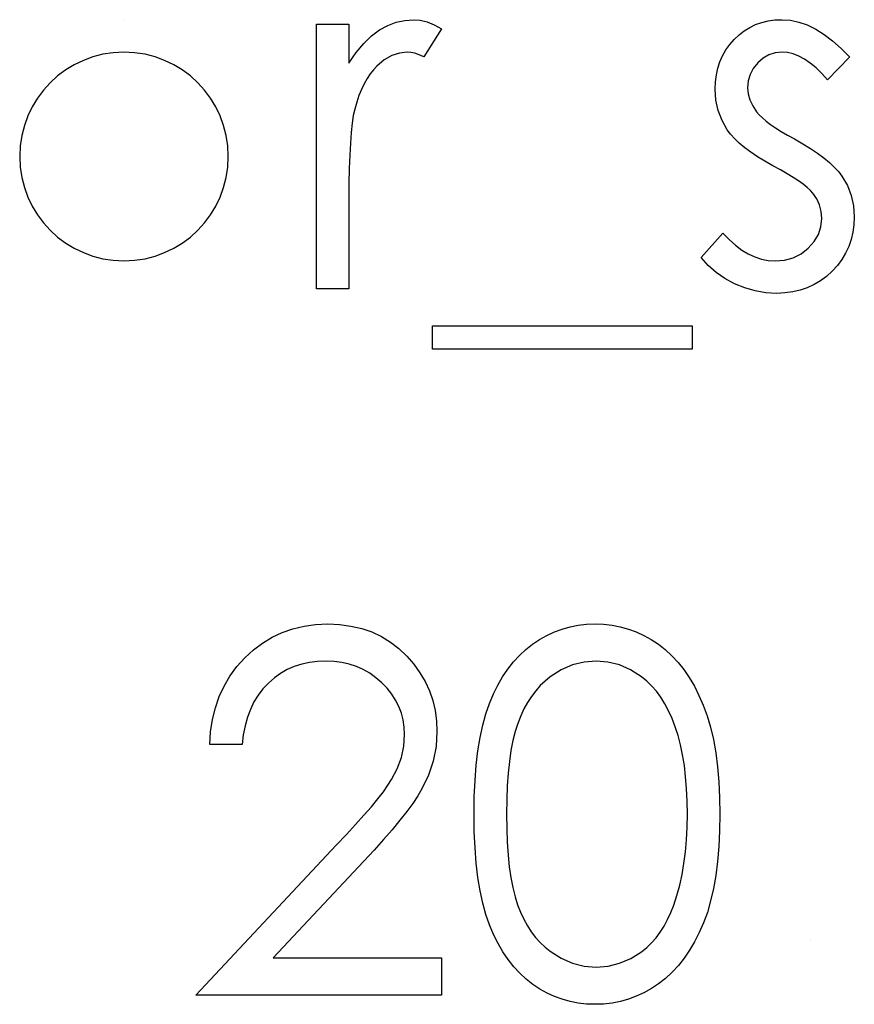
# Model space of a CAD drawing. Header units: inches. Extents: x 7.3 to 43.3, y -43.5 to -20.4.
# Tile 105 of 136: x 41.251 to 41.569, y -40.508 to -40.133. Entities that reach past the tile are written whole.
import ezdxf

# ---------------------------------------------------------------- set-up
doc = ezdxf.new("R2010")
doc.units = ezdxf.units.IN
doc.header["$LTSCALE"] = 0.5
doc.header["$MEASUREMENT"] = 0

msp = doc.modelspace()

# ---------------------------------------------------------------- linework, layer by layer
at = {"color": 7, "linetype": 'Continuous'}
for p, q in [((41.29083981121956, -40.13284893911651), (41.29083949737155, -40.13284893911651)), ((41.36409689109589, -40.13461554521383), (41.37646500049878, -40.13461554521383)), ((41.36409875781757, -40.23531209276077), (41.36409875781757, -40.13461554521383)), ((41.37646500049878, -40.13461554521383), (41.37646500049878, -40.13461554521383)), ((41.37646500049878, -40.13461554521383), (41.37646500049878, -40.14943847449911)), ((41.38816876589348, -40.13676859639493), (41.39128792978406, -40.13505719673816)), ((41.39128792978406, -40.13505719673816), (41.39448990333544, -40.13381505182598)), ((41.39448990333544, -40.13381505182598), (41.39771948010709, -40.13309736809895)), ((41.39771948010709, -40.13309736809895), (41.40103186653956, -40.13284893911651)), ((41.40103186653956, -40.13284893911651), (41.40103186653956, -40.13284893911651)), ((41.40103186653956, -40.13284893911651), (41.40359896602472, -40.13306976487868)), ((41.40359896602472, -40.13306976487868), (41.40624887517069, -40.13370463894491)), ((41.40624887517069, -40.13370463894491), (41.40898159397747, -40.13478116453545)), ((41.40898159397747, -40.13478116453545), (41.41179712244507, -40.13629934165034)), ((41.52919361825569, -40.13580248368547), (41.53140187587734, -40.13472595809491)), ((41.53140187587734, -40.13472595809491), (41.53374814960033, -40.1338978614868)), ((41.53374814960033, -40.1338978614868), (41.5362048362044, -40.13331819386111)), ((41.5362048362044, -40.13331819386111), (41.53877193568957, -40.1329593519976)), ((41.53877193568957, -40.1329593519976), (41.54147705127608, -40.13284893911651)), ((41.54147705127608, -40.13284893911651), (41.54147705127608, -40.13284893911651)), ((41.54147705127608, -40.13284893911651), (41.54467902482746, -40.13306976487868)), ((41.54467902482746, -40.13306976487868), (41.54788099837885, -40.13373224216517)), ((41.54788099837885, -40.13373224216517), (41.5511105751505, -40.13486397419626)), ((41.5511105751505, -40.13486397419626), (41.55434015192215, -40.13643735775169)), ((41.38513241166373, -40.13903206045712), (41.38816876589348, -40.13676859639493)), ((41.41179712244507, -40.13629934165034), (41.40500673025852, -40.1470093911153)), ((41.41179712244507, -40.13629934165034), (41.41179712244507, -40.13629934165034)), ((41.52323132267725, -40.14038461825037), (41.52510834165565, -40.13861801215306)), ((41.52510834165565, -40.13861801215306), (41.52709577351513, -40.13709983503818)), ((41.52709577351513, -40.13709983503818), (41.52919361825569, -40.13580248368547)), ((41.55434015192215, -40.13643735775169), (41.55754212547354, -40.13845239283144)), ((41.55754212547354, -40.13845239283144), (41.56077170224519, -40.14090907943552)), ((41.37928052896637, -40.14535319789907), (41.38217886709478, -40.14187519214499)), ((41.38217886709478, -40.14187519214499), (41.38513241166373, -40.13903206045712)), ((41.52008455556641, -40.14438708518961), (41.52154752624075, -40.14231684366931)), ((41.52154752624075, -40.14231684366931), (41.52323132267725, -40.14038461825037)), ((41.56077170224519, -40.14090907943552), (41.56402888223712, -40.14380741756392)), ((41.37646500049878, -40.14943847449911), (41.37928052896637, -40.14535319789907)), ((41.39573204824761, -40.14554642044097), (41.39280610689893, -40.1465401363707)), ((41.39868559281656, -40.14521518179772), (41.39573204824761, -40.14554642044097)), ((41.40003815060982, -40.1453255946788), (41.39868559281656, -40.14521518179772)), ((41.39868559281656, -40.14521518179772), (41.39868559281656, -40.14521518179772)), ((41.4015563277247, -40.14565683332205), (41.40003815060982, -40.1453255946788)), ((41.40321252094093, -40.14623650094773), (41.4015563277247, -40.14565683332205)), ((41.40500673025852, -40.1470093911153), (41.40321252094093, -40.14623650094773)), ((41.51884241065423, -40.14656773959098), (41.52008455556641, -40.14438708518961)), ((41.53648086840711, -40.14623650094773), (41.5342450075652, -40.14750624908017)), ((41.53888234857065, -40.14546361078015), (41.53648086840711, -40.14623650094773)), ((41.54147705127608, -40.14521518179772), (41.53888234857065, -40.14546361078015)), ((41.54360249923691, -40.14538080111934), (41.54147705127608, -40.14521518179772)), ((41.54147705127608, -40.14521518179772), (41.54147705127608, -40.14521518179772)), ((41.54575555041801, -40.14587765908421), (41.54360249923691, -40.14538080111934)), ((41.54790860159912, -40.14670575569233), (41.54575555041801, -40.14587765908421)), ((41.56402888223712, -40.14380741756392), (41.56725845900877, -40.14717501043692)), ((41.37646500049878, -40.14943847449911), (41.37646500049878, -40.14943847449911)), ((41.38996297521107, -40.14819632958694), (41.38714744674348, -40.15051500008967)), ((41.39280610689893, -40.1465401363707), (41.38996297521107, -40.14819632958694)), ((41.40500673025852, -40.1470093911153), (41.40500673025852, -40.1470093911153)), ((41.51704820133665, -40.15128789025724), (41.51782109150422, -40.14885880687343)), ((41.51782109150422, -40.14885880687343), (41.51884241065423, -40.14656773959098)), ((41.53222997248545, -40.14930045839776), (41.53054617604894, -40.1514259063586)), ((41.5342450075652, -40.14750624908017), (41.53222997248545, -40.14930045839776)), ((41.55008925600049, -40.1478650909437), (41.54790860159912, -40.14670575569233)), ((41.55224230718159, -40.1493556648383), (41.55008925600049, -40.1478650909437)), ((41.55445056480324, -40.15117747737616), (41.55224230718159, -40.1493556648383)), ((41.56725486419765, -40.14717501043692), (41.55886708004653, -40.15581481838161)), ((41.38452514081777, -40.15352375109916), (41.38336580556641, -40.15529035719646)), ((41.38579488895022, -40.15192276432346), (41.38452514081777, -40.15352375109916)), ((41.38714744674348, -40.15051500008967), (41.38579488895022, -40.15192276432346)), ((41.51613729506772, -40.1564772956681), (41.51646853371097, -40.15382738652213)), ((41.51646853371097, -40.15382738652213), (41.51704820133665, -40.15128789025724)), ((41.52935923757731, -40.15368937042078), (41.52864155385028, -40.15614605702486)), ((41.53054617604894, -40.1514259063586), (41.52935923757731, -40.15368937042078)), ((41.55665882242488, -40.15333052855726), (41.55445056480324, -40.15117747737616)), ((41.55886708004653, -40.15581481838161), (41.55665882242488, -40.15333052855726)), ((41.38226167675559, -40.15725018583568), (41.38124035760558, -40.15940323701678)), ((41.38336580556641, -40.15529035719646), (41.38226167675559, -40.15725018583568)), ((41.51602688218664, -40.15926522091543), (41.51613729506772, -40.1564772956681)), ((41.52864155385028, -40.15614605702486), (41.52839312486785, -40.15876836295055)), ((41.55886708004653, -40.15581481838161), (41.55886708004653, -40.15581481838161)), ((41.38124035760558, -40.15940323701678), (41.38030184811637, -40.16172190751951)), ((41.51630291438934, -40.16351611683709), (41.51602688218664, -40.15926522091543)), ((41.51602688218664, -40.15926522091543), (41.51602688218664, -40.15926522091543)), ((41.52839312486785, -40.15876836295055), (41.52839312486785, -40.15876836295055)), ((41.52839312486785, -40.15876836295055), (41.52861395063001, -40.16114223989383)), ((41.52861395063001, -40.16114223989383), (41.52924882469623, -40.16343330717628)), ((41.379446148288, -40.16423380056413), (41.37867325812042, -40.16691131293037)), ((41.38030184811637, -40.16172190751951), (41.379446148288, -40.16423380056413)), ((41.51718621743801, -40.16749098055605), (41.51630291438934, -40.16351611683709)), ((41.52924882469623, -40.16343330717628), (41.53032535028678, -40.16569677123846)), ((41.37867325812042, -40.16691131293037), (41.37814879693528, -40.1693127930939)), ((41.37867325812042, -40.16691131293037), (41.37867325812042, -40.16691131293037)), ((41.51862158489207, -40.17127262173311), (41.51718621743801, -40.16749098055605)), ((41.53032535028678, -40.16569677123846), (41.53181592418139, -40.1679050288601)), ((41.53181592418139, -40.1679050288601), (41.53181592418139, -40.1679050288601)), ((41.53181592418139, -40.1679050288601), (41.53278203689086, -40.1690367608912)), ((41.37770714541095, -40.17226633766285), (41.37732070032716, -40.17577194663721)), ((41.37814879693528, -40.1693127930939), (41.37770714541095, -40.17226633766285)), ((41.52063661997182, -40.17477823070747), (41.51862158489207, -40.17127262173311)), ((41.53278203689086, -40.1690367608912), (41.53399657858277, -40.17019609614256)), ((41.53399657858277, -40.17019609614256), (41.53543194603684, -40.17143824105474)), ((41.53543194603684, -40.17143824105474), (41.53711574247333, -40.17270798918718)), ((41.37732070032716, -40.17577194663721), (41.37701706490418, -40.17982962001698)), ((41.52190636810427, -40.17646202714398), (41.52063661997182, -40.17477823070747)), ((41.52063661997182, -40.17477823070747), (41.52063661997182, -40.17477823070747)), ((41.53711574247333, -40.17270798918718), (41.53904796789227, -40.17403294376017)), ((41.53904796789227, -40.17403294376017), (41.54120101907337, -40.17538550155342)), ((41.54120101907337, -40.17538550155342), (41.54357489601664, -40.17682086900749)), ((41.37701706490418, -40.17982962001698), (41.37676863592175, -40.18441175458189)), ((41.52345214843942, -40.17817342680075), (41.52190636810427, -40.17646202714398)), ((41.52521875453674, -40.17988482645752), (41.52345214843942, -40.17817342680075)), ((41.52726139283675, -40.18159622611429), (41.52521875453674, -40.17988482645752)), ((41.54357489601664, -40.17682086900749), (41.54619720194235, -40.17828383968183)), ((41.54619720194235, -40.17828383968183), (41.54619720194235, -40.17828383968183)), ((41.54619720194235, -40.17828383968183), (41.54939917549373, -40.18010565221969)), ((41.54939917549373, -40.18010565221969), (41.5523251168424, -40.18189986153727)), ((41.52958006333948, -40.18330762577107), (41.52726139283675, -40.18159622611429)), ((41.53211955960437, -40.18504662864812), (41.52958006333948, -40.18330762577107)), ((41.5523251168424, -40.18189986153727), (41.55500262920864, -40.18369407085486)), ((41.55500262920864, -40.18369407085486), (41.55740410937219, -40.18546067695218)), ((41.37676863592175, -40.18441175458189), (41.37660301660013, -40.18954595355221)), ((41.53493508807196, -40.18678563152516), (41.53211955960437, -40.18504662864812)), ((41.53799904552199, -40.1885246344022), (41.53493508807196, -40.18678563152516)), ((41.55740410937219, -40.18546067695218), (41.55952955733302, -40.18722728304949)), ((41.55952955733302, -40.18722728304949), (41.56140657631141, -40.18896628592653)), ((41.37660301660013, -40.18954595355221), (41.37649260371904, -40.19523221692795)), ((41.54084217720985, -40.19007041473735), (41.53799904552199, -40.1885246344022)), ((41.53799904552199, -40.1885246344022), (41.53799904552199, -40.1885246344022)), ((41.54340927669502, -40.19153338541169), (41.54084217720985, -40.19007041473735)), ((41.56140657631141, -40.18896628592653), (41.56300756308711, -40.19070528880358)), ((41.56300756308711, -40.19070528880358), (41.56433251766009, -40.19241668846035)), ((41.54572794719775, -40.19291354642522), (41.54340927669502, -40.19153338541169)), ((41.54777058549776, -40.19423850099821), (41.54572794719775, -40.19291354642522)), ((41.54953719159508, -40.19550824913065), (41.54777058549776, -40.19423850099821)), ((41.56433251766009, -40.19241668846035), (41.56433251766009, -40.19241668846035)), ((41.56433251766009, -40.19241668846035), (41.56637515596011, -40.19597750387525)), ((41.37649260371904, -40.19523221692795), (41.37646500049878, -40.20147054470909)), ((41.55105536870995, -40.19672279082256), (41.54953719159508, -40.19550824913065)), ((41.55229751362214, -40.19785452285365), (41.55105536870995, -40.19672279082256)), ((41.55326362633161, -40.19890344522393), (41.55229751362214, -40.19785452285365)), ((41.55475420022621, -40.2010840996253), (41.55326362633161, -40.19890344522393)), ((41.55326362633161, -40.19890344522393), (41.55326362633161, -40.19890344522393)), ((41.56637515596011, -40.19597750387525), (41.56786572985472, -40.19975914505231)), ((41.37646500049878, -40.20147054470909), (41.37646500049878, -40.20147054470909)), ((41.37646500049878, -40.20147054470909), (41.37646500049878, -40.23531209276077)), ((41.55580312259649, -40.20340277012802), (41.55475420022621, -40.2010840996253)), ((41.56786572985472, -40.19975914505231), (41.56872142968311, -40.20376161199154)), ((41.55643799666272, -40.20588705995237), (41.55580312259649, -40.20340277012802)), ((41.55665882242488, -40.20850936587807), (41.55643799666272, -40.20588705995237)), ((41.56872142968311, -40.20376161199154), (41.56902506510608, -40.20798490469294)), ((41.55632758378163, -40.21168373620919), (41.55665882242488, -40.20850936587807)), ((41.55665882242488, -40.20850936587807), (41.55665882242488, -40.20850936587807)), ((41.56902506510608, -40.20798490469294), (41.56888704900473, -40.21096605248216)), ((41.56902506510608, -40.20798490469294), (41.56902506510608, -40.20798490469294)), ((41.55536147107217, -40.21460967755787), (41.55632758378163, -40.21168373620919)), ((41.56850060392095, -40.21383678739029), (41.56783812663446, -40.21659710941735)), ((41.56888704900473, -40.21096605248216), (41.56850060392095, -40.21383678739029)), ((41.51072706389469, -40.22344270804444), (41.51892522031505, -40.214112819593)), ((41.51892522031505, -40.214112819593), (41.51892522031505, -40.214112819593)), ((41.51892522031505, -40.214112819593), (41.52129909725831, -40.21659710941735)), ((41.52129909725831, -40.21659710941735), (41.52370057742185, -40.21875016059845)), ((41.55146941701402, -40.21988189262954), (41.5537328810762, -40.21736999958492)), ((41.5537328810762, -40.21736999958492), (41.55536147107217, -40.21460967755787)), ((41.56783812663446, -40.21659710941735), (41.56692722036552, -40.21921941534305)), ((41.52370057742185, -40.21875016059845), (41.52615726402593, -40.2205719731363)), ((41.52615726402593, -40.2205719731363), (41.52861395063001, -40.22206254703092)), ((41.54873669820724, -40.22200734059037), (41.55146941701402, -40.21988189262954)), ((41.56692722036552, -40.21921941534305), (41.56571267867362, -40.22175891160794)), ((41.51340457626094, -40.22645145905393), (41.51072706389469, -40.22344270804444)), ((41.51072706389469, -40.22344270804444), (41.51072706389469, -40.22344270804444)), ((41.52861395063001, -40.22206254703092), (41.53112584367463, -40.22322188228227)), ((41.53112584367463, -40.22322188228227), (41.53369294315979, -40.22404997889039)), ((41.53369294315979, -40.22404997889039), (41.53626004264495, -40.22454683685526)), ((41.53626004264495, -40.22454683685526), (41.53888234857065, -40.22471245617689)), ((41.53888234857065, -40.22471245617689), (41.54244316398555, -40.22440882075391)), ((41.53888234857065, -40.22471245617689), (41.53888234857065, -40.22471245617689)), ((41.54244316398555, -40.22440882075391), (41.54572794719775, -40.22349791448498)), ((41.54572794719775, -40.22349791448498), (41.54873669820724, -40.22200734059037)), ((41.56427731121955, -40.22416039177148), (41.56256591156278, -40.22645145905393)), ((41.56571267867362, -40.22175891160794), (41.56427731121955, -40.22416039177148)), ((41.51641332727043, -40.22912897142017), (41.51340457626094, -40.22645145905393)), ((41.5605784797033, -40.2286321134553), (41.55839782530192, -40.23061954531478)), ((41.56256591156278, -40.22645145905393), (41.5605784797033, -40.2286321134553)), ((41.51975331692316, -40.23147524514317), (41.51641332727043, -40.22912897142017)), ((41.52342454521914, -40.23346267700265), (41.51975331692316, -40.23147524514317)), ((41.55610675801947, -40.23233094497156), (41.55367767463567, -40.23376631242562)), ((41.55839782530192, -40.23061954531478), (41.55610675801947, -40.23233094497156)), ((41.37646500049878, -40.23531209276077), (41.36409875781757, -40.23531209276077)), ((41.36409875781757, -40.23531209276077), (41.36409875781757, -40.23531209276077)), ((41.37646500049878, -40.23531209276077), (41.37646500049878, -40.23531209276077)), ((41.5273165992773, -40.23503606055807), (41.52342454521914, -40.23346267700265)), ((41.53129146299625, -40.23616779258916), (41.5273165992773, -40.23503606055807)), ((41.53534913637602, -40.23685787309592), (41.53129146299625, -40.23616779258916)), ((41.54840545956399, -40.23589176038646), (41.54556232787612, -40.23655423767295)), ((41.5511105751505, -40.23495325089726), (41.54840545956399, -40.23589176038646)), ((41.55367767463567, -40.23376631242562), (41.5511105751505, -40.23495325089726)), ((41.53951722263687, -40.23707869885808), (41.53534913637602, -40.23685787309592)), ((41.54260878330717, -40.23694068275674), (41.53951722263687, -40.23707869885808)), ((41.53951722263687, -40.23707869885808), (41.53951722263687, -40.23707869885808)), ((41.54556232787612, -40.23655423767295), (41.54260878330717, -40.23694068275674)), ((41.40826064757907, -40.24944494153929), (41.50719385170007, -40.24944494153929)), ((41.40826391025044, -40.25827797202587), (41.40826391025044, -40.24944494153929)), ((41.50719385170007, -40.24944494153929), (41.50719385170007, -40.24944494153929)), ((41.50719385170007, -40.24944494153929), (41.50719385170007, -40.25827797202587)), ((41.50719385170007, -40.25827797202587), (41.40826391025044, -40.25827797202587)), ((41.40826391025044, -40.25827797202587), (41.40826391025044, -40.25827797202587)), ((41.50719385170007, -40.25827797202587), (41.50719385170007, -40.25827797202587)), ((41.35515531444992, -40.36483428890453), (41.35937860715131, -40.36381296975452)), ((41.35937860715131, -40.36381296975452), (41.3637951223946, -40.36320569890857)), ((41.3637951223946, -40.36320569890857), (41.36840486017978, -40.36301247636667)), ((41.36840486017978, -40.36301247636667), (41.36840486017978, -40.36301247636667)), ((41.36840486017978, -40.36301247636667), (41.37293178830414, -40.36320569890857)), ((41.37293178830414, -40.36320569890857), (41.37726549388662, -40.36378536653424)), ((41.37726549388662, -40.36378536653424), (41.38135077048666, -40.36472387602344)), ((41.46073763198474, -40.36408900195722), (41.46382919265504, -40.36348173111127)), ((41.46382919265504, -40.36348173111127), (41.46697595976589, -40.36312288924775)), ((41.46697595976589, -40.36312288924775), (41.47023313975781, -40.36301247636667)), ((41.47023313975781, -40.36301247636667), (41.47023313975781, -40.36301247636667)), ((41.47023313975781, -40.36301247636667), (41.47351792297, -40.36312288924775)), ((41.47351792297, -40.36312288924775), (41.47674749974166, -40.36348173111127)), ((41.47674749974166, -40.36348173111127), (41.47986666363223, -40.36408900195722)), ((41.34726079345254, -40.36806386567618), (41.35109764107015, -40.36624205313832)), ((41.35109764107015, -40.36624205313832), (41.35515531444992, -40.36483428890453)), ((41.38135077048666, -40.36472387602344), (41.3852428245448, -40.36604883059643)), ((41.3852428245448, -40.36604883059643), (41.38888644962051, -40.36778783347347)), ((41.44914427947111, -40.36891956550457), (41.45193220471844, -40.36734618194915)), ((41.45193220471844, -40.36734618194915), (41.45477533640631, -40.36602122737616)), ((41.45477533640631, -40.36602122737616), (41.45772888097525, -40.3649447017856)), ((41.45772888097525, -40.3649447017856), (41.46073763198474, -40.36408900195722)), ((41.47986666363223, -40.36408900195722), (41.48293062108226, -40.3649447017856)), ((41.48293062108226, -40.3649447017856), (41.48591176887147, -40.36602122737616)), ((41.48591176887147, -40.36602122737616), (41.48881010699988, -40.36734618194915)), ((41.48881010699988, -40.36734618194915), (41.49165323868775, -40.36891956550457)), ((41.3400839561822, -40.37289442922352), (41.34358956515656, -40.37027212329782)), ((41.34358956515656, -40.37027212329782), (41.34726079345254, -40.36806386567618)), ((41.38888644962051, -40.36778783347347), (41.39230924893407, -40.36988567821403)), ((41.39230924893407, -40.36988567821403), (41.39553882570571, -40.37234236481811)), ((41.44384446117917, -40.37275641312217), (41.44643916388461, -40.37071377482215)), ((41.44643916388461, -40.37071377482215), (41.44914427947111, -40.36891956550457)), ((41.49165323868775, -40.36891956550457), (41.49438595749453, -40.37074137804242)), ((41.49438595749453, -40.37074137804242), (41.49700826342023, -40.37278401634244)), ((41.33679917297, -40.37593078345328), (41.3400839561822, -40.37289442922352)), ((41.39553882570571, -40.37234236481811), (41.39851997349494, -40.37521309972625)), ((41.39851997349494, -40.37521309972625), (41.40122508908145, -40.37833226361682)), ((41.43915191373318, -40.37747656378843), (41.44141537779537, -40.37499227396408)), ((41.44141537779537, -40.37499227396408), (41.44384446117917, -40.37275641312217)), ((41.49700826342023, -40.37278401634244), (41.49952015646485, -40.37510268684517)), ((41.49952015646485, -40.37510268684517), (41.50186643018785, -40.37764218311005)), ((41.33379042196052, -40.37927077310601), (41.33679917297, -40.37593078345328)), ((41.35849530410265, -40.37833226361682), (41.35567977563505, -40.37924316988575)), ((41.3614488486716, -40.37766978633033), (41.35849530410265, -40.37833226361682)), ((41.3645404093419, -40.37728334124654), (41.3614488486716, -40.37766978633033)), ((41.36776998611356, -40.37714532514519), (41.3645404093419, -40.37728334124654)), ((41.37086154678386, -40.37728334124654), (41.36776998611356, -40.37714532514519)), ((41.36776998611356, -40.37714532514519), (41.36776998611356, -40.37714532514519)), ((41.3738150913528, -40.37766978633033), (41.37086154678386, -40.37728334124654)), ((41.3766306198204, -40.37830466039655), (41.3738150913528, -40.37766978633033)), ((41.37936333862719, -40.37921556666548), (41.3766306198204, -40.37830466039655)), ((41.40122508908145, -40.37833226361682), (41.40354375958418, -40.38158944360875)), ((41.43702646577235, -40.38018167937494), (41.43915191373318, -40.37747656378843)), ((41.46164853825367, -40.37863589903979), (41.45737003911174, -40.38054052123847)), ((41.46609265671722, -40.37753177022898), (41.46164853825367, -40.37863589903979)), ((41.47064718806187, -40.37714532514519), (41.46609265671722, -40.37753177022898)), ((41.47514651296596, -40.37753177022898), (41.47064718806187, -40.37714532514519)), ((41.47064718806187, -40.37714532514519), (41.47064718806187, -40.37714532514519)), ((41.47953542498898, -40.37863589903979), (41.47514651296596, -40.37753177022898)), ((41.48378632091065, -40.38054052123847), (41.47953542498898, -40.37863589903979)), ((41.50186643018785, -40.37764218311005), (41.50407468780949, -40.38040250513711)), ((41.33116811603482, -40.38283158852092), (41.33379042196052, -40.37927077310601)), ((41.35046276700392, -40.38183787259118), (41.34806128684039, -40.38354927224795)), ((41.35300226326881, -40.38040250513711), (41.35046276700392, -40.38183787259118)), ((41.35567977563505, -40.37924316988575), (41.35300226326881, -40.38040250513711)), ((41.38195804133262, -40.38037490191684), (41.37936333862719, -40.37921556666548)), ((41.38441472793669, -40.38178266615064), (41.38195804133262, -40.38037490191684)), ((41.38676100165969, -40.38346646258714), (41.38441472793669, -40.38178266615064)), ((41.40354375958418, -40.38158944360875), (41.40553119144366, -40.38498463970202)), ((41.43503903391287, -40.3831352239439), (41.43702646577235, -40.38018167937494)), ((41.45737003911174, -40.38054052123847), (41.45320195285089, -40.38316282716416)), ((41.4879544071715, -40.38316282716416), (41.48378632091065, -40.38054052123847)), ((41.50407468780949, -40.38040250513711), (41.50614492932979, -40.38343885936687)), ((41.3289322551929, -40.38664083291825), (41.33116811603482, -40.38283158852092)), ((41.34579782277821, -40.38550910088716), (41.34372758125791, -40.38768975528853)), ((41.34806128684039, -40.38354927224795), (41.34579782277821, -40.38550910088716)), ((41.3889968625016, -40.38539868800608), (41.38676100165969, -40.38346646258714)), ((41.39103950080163, -40.38752413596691), (41.3889968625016, -40.38539868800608)), ((41.40553119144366, -40.38498463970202), (41.40715978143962, -40.38849024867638)), ((41.43150582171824, -40.38967718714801), (41.43318961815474, -40.38628199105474)), ((41.43318961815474, -40.38628199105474), (41.43503903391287, -40.3831352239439)), ((41.45121452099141, -40.38473621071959), (41.44936510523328, -40.3865028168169)), ((41.45320195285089, -40.38316282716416), (41.45121452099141, -40.38473621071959)), ((41.48994183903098, -40.38476381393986), (41.4879544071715, -40.38316282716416)), ((41.49181885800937, -40.38658562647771), (41.48994183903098, -40.38476381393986)), ((41.50614492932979, -40.38343885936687), (41.50807715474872, -40.3866960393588)), ((41.32708283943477, -40.39064329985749), (41.3289322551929, -40.38664083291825)), ((41.34190576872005, -40.39009123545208), (41.34030478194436, -40.39271354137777)), ((41.34372758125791, -40.38768975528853), (41.34190576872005, -40.39009123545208)), ((41.39277850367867, -40.38973239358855), (41.39103950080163, -40.38752413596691)), ((41.39426907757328, -40.39202346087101), (41.39277850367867, -40.38973239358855)), ((41.40715978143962, -40.38849024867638), (41.40840192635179, -40.39216147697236)), ((41.42998764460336, -40.39329320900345), (41.43150582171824, -40.38967718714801)), ((41.44762610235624, -40.38846264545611), (41.44602511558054, -40.39058809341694)), ((41.44936510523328, -40.3865028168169), (41.44762610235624, -40.38846264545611)), ((41.49361306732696, -40.38862826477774), (41.49181885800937, -40.38658562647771)), ((41.4952692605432, -40.39089172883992), (41.49361306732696, -40.38862826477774)), ((41.50807715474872, -40.3866960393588), (41.50984376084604, -40.39020164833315)), ((41.50984376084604, -40.39020164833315), (41.51149995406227, -40.39395568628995)), ((41.32559226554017, -40.39489419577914), (41.32708283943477, -40.39064329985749)), ((41.34030478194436, -40.39271354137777), (41.33892462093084, -40.39552906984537)), ((41.39551122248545, -40.39445254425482), (41.39426907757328, -40.39202346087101)), ((41.40840192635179, -40.39216147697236), (41.40931283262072, -40.3959707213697)), ((41.4286350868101, -40.39721286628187), (41.42998764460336, -40.39329320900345)), ((41.44453454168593, -40.39287916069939), (41.44315438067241, -40.39536345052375)), ((41.44602511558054, -40.39058809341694), (41.44453454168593, -40.39287916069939)), ((41.49681504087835, -40.39337601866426), (41.4952692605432, -40.39089172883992)), ((41.49825040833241, -40.39608113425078), (41.49681504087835, -40.39337601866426)), ((41.51149995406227, -40.39395568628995), (41.51296292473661, -40.39798575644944)), ((41.32451573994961, -40.3993383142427), (41.32559226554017, -40.39489419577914)), ((41.33892462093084, -40.39552906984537), (41.33779288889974, -40.39856542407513)), ((41.39644973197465, -40.39696443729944), (41.39551122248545, -40.39445254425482)), ((41.39711220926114, -40.39955914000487), (41.39644973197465, -40.39696443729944)), ((41.40931283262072, -40.3959707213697), (41.40983729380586, -40.39989037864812)), ((41.42744814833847, -40.40151896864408), (41.4286350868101, -40.39721286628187)), ((41.44315438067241, -40.39536345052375), (41.44191223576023, -40.39801335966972)), ((41.4995753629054, -40.39897947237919), (41.49825040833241, -40.39608113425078)), ((41.32379805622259, -40.4040308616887), (41.32451573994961, -40.3993383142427)), ((41.33779288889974, -40.39856542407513), (41.33690958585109, -40.40182260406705)), ((41.3975262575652, -40.40226425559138), (41.39711220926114, -40.39955914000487)), ((41.40983729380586, -40.39989037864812), (41.41003051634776, -40.40397565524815)), ((41.44078050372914, -40.40085649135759), (41.4397867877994, -40.40394805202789)), ((41.44191223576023, -40.39801335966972), (41.44078050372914, -40.40085649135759)), ((41.5007899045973, -40.40212623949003), (41.4995753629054, -40.39897947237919)), ((41.51296292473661, -40.39798575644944), (41.51426027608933, -40.40234706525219)), ((41.32346681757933, -40.40894423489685), (41.32379805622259, -40.4040308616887)), ((41.33690958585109, -40.40182260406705), (41.33624710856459, -40.40527300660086)), ((41.39736063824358, -40.4095515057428), (41.39766427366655, -40.40507978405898)), ((41.39766427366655, -40.40507978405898), (41.3975262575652, -40.40226425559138)), ((41.39766427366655, -40.40507978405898), (41.39766427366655, -40.40507978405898)), ((41.41003051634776, -40.40397565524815), (41.40967167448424, -40.40971712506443)), ((41.41003051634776, -40.40397565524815), (41.41003051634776, -40.40397565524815)), ((41.42642682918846, -40.40621151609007), (41.42744814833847, -40.40151896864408)), ((41.4397867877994, -40.40394805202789), (41.43893108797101, -40.4073984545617)), ((41.50186643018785, -40.40549383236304), (41.5007899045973, -40.40212623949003)), ((41.51426027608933, -40.40234706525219), (41.51533680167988, -40.40703961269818)), ((41.33582927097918, -40.40894423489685), (41.32346681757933, -40.40894423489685)), ((41.32346681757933, -40.40894423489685), (41.32346681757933, -40.40894423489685)), ((41.33624710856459, -40.40527300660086), (41.33583306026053, -40.40894423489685)), ((41.42562633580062, -40.41129050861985), (41.42642682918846, -40.40621151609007)), ((41.43893108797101, -40.4073984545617), (41.43818580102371, -40.41118009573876)), ((41.50283254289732, -40.4090822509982), (41.50186643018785, -40.40549383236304)), ((41.51533680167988, -40.40703961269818), (41.51622010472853, -40.41206339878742)), ((41.39644973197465, -40.41388521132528), (41.39736063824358, -40.4095515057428)), ((41.40967167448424, -40.40971712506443), (41.40859514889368, -40.41526537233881)), ((41.42499146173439, -40.41675594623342), (41.42562633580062, -40.41129050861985)), ((41.43818580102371, -40.41118009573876), (41.43760613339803, -40.41534818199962)), ((41.5036054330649, -40.41289149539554), (41.50283254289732, -40.4090822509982)), ((41.51622010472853, -40.41206339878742), (41.5169101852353, -40.4174184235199)), ((41.3949039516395, -40.41813610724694), (41.39644973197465, -40.41388521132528)), ((41.40859514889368, -40.41526537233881), (41.40682854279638, -40.42062039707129)), ((41.43760613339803, -40.41534818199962), (41.43713687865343, -40.41984750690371)), ((41.50426791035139, -40.41694916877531), (41.5036054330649, -40.41289149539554)), ((41.3927509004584, -40.42227659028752), (41.3949039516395, -40.41813610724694)), ((41.42452220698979, -40.42263543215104), (41.42499146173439, -40.41675594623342)), ((41.43713687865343, -40.41984750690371), (41.43680564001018, -40.42467807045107)), ((41.50476476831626, -40.42122766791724), (41.50426791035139, -40.41694916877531)), ((41.5169101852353, -40.4174184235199), (41.51740704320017, -40.42313229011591)), ((41.3913431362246, -40.4244572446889), (41.3927509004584, -40.42227659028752)), ((41.40682854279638, -40.42062039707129), (41.40431664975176, -40.42580980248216)), ((41.42424617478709, -40.42887375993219), (41.42452220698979, -40.42263543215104)), ((41.50515121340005, -40.42572699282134), (41.50476476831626, -40.42122766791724)), ((41.51740704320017, -40.42313229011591), (41.51768307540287, -40.42914979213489)), ((41.38747868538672, -40.42961904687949), (41.38960413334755, -40.42691393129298)), ((41.38960413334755, -40.42691393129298), (41.3913431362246, -40.4244572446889)), ((41.40431664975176, -40.42580980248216), (41.40271566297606, -40.42845971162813)), ((41.43680564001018, -40.42467807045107), (41.43658481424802, -40.42989507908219)), ((41.50534443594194, -40.43047474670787), (41.50515121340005, -40.42572699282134)), ((41.38502199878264, -40.43262779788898), (41.38747868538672, -40.42961904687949)), ((41.40078343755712, -40.43135804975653), (41.39851997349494, -40.43447721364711)), ((41.40271566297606, -40.42845971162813), (41.40078343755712, -40.43135804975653)), ((41.42416147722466, -40.43549853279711), (41.42424617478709, -40.42887375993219)), ((41.43658481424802, -40.42989507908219), (41.43652960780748, -40.43544332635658)), ((41.50542724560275, -40.43544332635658), (41.50534443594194, -40.43047474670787)), ((41.51768307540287, -40.42914979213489), (41.51779348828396, -40.43549853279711)), ((41.38220647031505, -40.4358849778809), (41.38502199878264, -40.43262779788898)), ((41.39851997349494, -40.43447721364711), (41.3959252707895, -40.43778960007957)), ((41.37903209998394, -40.43941819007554), (41.38220647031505, -40.4358849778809)), ((41.3959252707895, -40.43778960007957), (41.39297172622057, -40.44137801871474)), ((41.42424617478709, -40.4420680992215), (41.42416336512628, -40.43549853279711)), ((41.43652826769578, -40.43544332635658), (41.43658481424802, -40.44096397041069)), ((41.50534443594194, -40.44041190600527), (41.50542724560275, -40.43544332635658)), ((41.50542724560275, -40.43544332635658), (41.50542724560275, -40.43544332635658)), ((41.51779348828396, -40.43549853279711), (41.51768307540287, -40.44181967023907)), ((41.51779348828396, -40.43549853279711), (41.51779348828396, -40.43549853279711)), ((41.37549888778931, -40.44322743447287), (41.37903209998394, -40.43941819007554)), ((41.39297172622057, -40.44137801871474), (41.38971454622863, -40.4451596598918)), ((41.42452220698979, -40.44827882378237), (41.42424617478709, -40.4420680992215)), ((41.43658481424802, -40.44096397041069), (41.43680564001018, -40.44615337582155)), ((41.5050960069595, -40.44521486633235), (41.50534443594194, -40.44041190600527)), ((41.51768307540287, -40.44181967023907), (41.51740704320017, -40.44780956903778)), ((41.37160683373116, -40.44731271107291), (41.37549888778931, -40.44322743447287)), ((41.38971454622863, -40.4451596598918), (41.3860985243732, -40.44916212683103)), ((41.43680564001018, -40.44615337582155), (41.43713687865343, -40.45101154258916)), ((41.50468195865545, -40.44982460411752), (41.5050960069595, -40.44521486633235)), ((41.31816699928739, -40.50434096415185), (41.37160683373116, -40.44731271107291)), ((41.37160683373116, -40.44731271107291), (41.37160683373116, -40.44731271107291)), ((41.3860985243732, -40.44916212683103), (41.3821512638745, -40.4534130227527)), ((41.42499146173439, -40.45413070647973), (41.42452220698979, -40.44827882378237)), ((41.50412989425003, -40.45424111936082), (41.50468195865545, -40.44982460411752)), ((41.51740704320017, -40.44780956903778), (41.5169101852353, -40.45349583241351)), ((41.3821512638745, -40.4534130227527), (41.3476748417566, -40.49020811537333)), ((41.3821512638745, -40.4534130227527), (41.3821512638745, -40.4534130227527)), ((41.43713687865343, -40.45101154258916), (41.43757853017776, -40.45548326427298)), ((41.5169101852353, -40.45349583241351), (41.51624770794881, -40.45882325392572)), ((41.42565393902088, -40.45956854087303), (41.42499146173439, -40.45413070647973)), ((41.43757853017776, -40.45548326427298), (41.43818580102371, -40.45962374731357)), ((41.50338460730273, -40.45846441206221), (41.50412989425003, -40.45424111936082)), ((41.426482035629, -40.46464753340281), (41.42565393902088, -40.45956854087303)), ((41.43818580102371, -40.45962374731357), (41.43890348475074, -40.4634329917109)), ((41.50250130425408, -40.46252208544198), (41.50338460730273, -40.45846441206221)), ((41.51624770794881, -40.45882325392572), (41.51536440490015, -40.46381943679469)), ((41.42747575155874, -40.46936768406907), (41.426482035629, -40.46464753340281)), ((41.43890348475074, -40.4634329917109), (41.43975918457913, -40.46688339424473)), ((41.50142477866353, -40.46638653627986), (41.50250130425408, -40.46252208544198)), ((41.51536440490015, -40.46381943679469), (41.51428787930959, -40.46848438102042)), ((41.43975918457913, -40.46688339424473), (41.44075290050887, -40.46997495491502)), ((41.50021023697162, -40.47008536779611), (41.50142477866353, -40.46638653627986)), ((41.51428787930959, -40.46848438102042), (41.51304573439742, -40.47284568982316)), ((41.42869029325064, -40.47370138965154), (41.42747575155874, -40.46936768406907)), ((41.44075290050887, -40.46997495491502), (41.44188463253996, -40.47281808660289)), ((41.4991061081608, -40.47295610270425), (41.50021023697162, -40.47008536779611)), ((41.50021023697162, -40.47008536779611), (41.50021023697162, -40.47008536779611)), ((41.43007045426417, -40.47764865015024), (41.42869029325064, -40.47370138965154)), ((41.44188463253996, -40.47281808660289), (41.44312677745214, -40.47546799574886)), ((41.44312677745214, -40.47546799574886), (41.44447933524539, -40.47795228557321)), ((41.49653900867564, -40.47814550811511), (41.49789156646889, -40.47563361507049)), ((41.49789156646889, -40.47563361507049), (41.4991061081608, -40.47295610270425)), ((41.51304573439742, -40.47284568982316), (41.51158276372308, -40.47684815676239)), ((41.43161623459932, -40.48129227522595), (41.43007045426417, -40.47764865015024)), ((41.44447933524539, -40.47795228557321), (41.44596990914, -40.48024335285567)), ((41.4950760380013, -40.48043657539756), (41.49653900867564, -40.47814550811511)), ((41.51158276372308, -40.47684815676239), (41.50995417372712, -40.48057459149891)), ((41.43332763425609, -40.48471507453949), (41.43161623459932, -40.48129227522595)), ((41.44596990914, -40.48024335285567), (41.44759849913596, -40.4823688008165)), ((41.44759849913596, -40.4823688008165), (41.44933750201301, -40.4843286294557)), ((41.49176365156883, -40.4845218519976), (41.49347505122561, -40.48256202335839)), ((41.49347505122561, -40.48256202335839), (41.4950760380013, -40.48043657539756)), ((41.50995417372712, -40.48057459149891), (41.5081875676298, -40.484052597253)), ((41.43517705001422, -40.4878894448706), (41.43332763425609, -40.48471507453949)), ((41.44933750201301, -40.4843286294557), (41.45121452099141, -40.48609523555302)), ((41.45121452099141, -40.48609523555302), (41.45320195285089, -40.48769622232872)), ((41.45320195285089, -40.48769622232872), (41.45739764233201, -40.49034613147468)), ((41.48798201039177, -40.48783423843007), (41.48994183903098, -40.48626085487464)), ((41.48994183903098, -40.48626085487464), (41.49176365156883, -40.4845218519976)), ((41.50628294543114, -40.48730977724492), (41.50421270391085, -40.49034613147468)), ((41.5081875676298, -40.484052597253), (41.50628294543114, -40.48730977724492)), ((41.3476748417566, -40.49020811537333), (41.3476748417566, -40.49020811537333)), ((41.3476748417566, -40.49020811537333), (41.41179712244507, -40.49020811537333)), ((41.41179712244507, -40.49020811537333), (41.41179712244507, -40.49020811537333)), ((41.41179712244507, -40.49020811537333), (41.41179712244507, -40.50434096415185)), ((41.43716448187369, -40.49081538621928), (41.43517705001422, -40.4878894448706)), ((41.43928992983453, -40.49354810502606), (41.43716448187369, -40.49081538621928)), ((41.45739764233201, -40.49034613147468), (41.46170374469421, -40.49222315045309)), ((41.47961823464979, -40.49225075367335), (41.48386913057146, -40.4904289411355)), ((41.48386913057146, -40.4904289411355), (41.48798201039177, -40.48783423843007)), ((41.50421270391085, -40.49034613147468), (41.50200444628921, -40.49313405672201)), ((41.44155339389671, -40.49603239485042), (41.43928992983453, -40.49354810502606)), ((41.46170374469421, -40.49222315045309), (41.4661202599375, -40.49335488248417)), ((41.4661202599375, -40.49335488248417), (41.47064718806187, -40.49374132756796)), ((41.47064718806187, -40.49374132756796), (41.47520171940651, -40.49338248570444)), ((41.47064718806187, -40.49374132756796), (41.47064718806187, -40.49374132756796)), ((41.47520171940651, -40.49338248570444), (41.47961823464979, -40.49225075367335)), ((41.50200444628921, -40.49313405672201), (41.49963056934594, -40.4956735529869)), ((41.44398247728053, -40.49826825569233), (41.44155339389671, -40.49603239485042)), ((41.44654957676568, -40.50028329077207), (41.44398247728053, -40.49826825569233)), ((41.49711867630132, -40.49799222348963), (41.49446876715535, -40.50006246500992)), ((41.49963056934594, -40.4956735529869), (41.49711867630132, -40.49799222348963)), ((41.44922708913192, -40.50204989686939), (41.44654957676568, -40.50028329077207)), ((41.45198741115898, -40.50359567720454), (41.44922708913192, -40.50204989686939)), ((41.4917084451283, -40.50188427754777), (41.48886531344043, -40.50348526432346)), ((41.49446876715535, -40.50006246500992), (41.4917084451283, -40.50188427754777)), ((41.41179712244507, -40.50434096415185), (41.31816699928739, -40.50434096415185)), ((41.31816699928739, -40.50434096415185), (41.31816699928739, -40.50434096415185)), ((41.41179712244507, -40.50434096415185), (41.41179712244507, -40.50434096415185)), ((41.45483054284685, -40.50492063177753), (41.45198741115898, -40.50359567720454)), ((41.45775648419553, -40.50596955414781), (41.45483054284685, -40.50492063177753)), ((41.46073763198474, -40.50679765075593), (41.45775648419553, -40.50596955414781)), ((41.48295822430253, -40.50591434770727), (41.4798942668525, -40.50677004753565)), ((41.48593937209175, -40.50481021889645), (41.48295822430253, -40.50591434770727)), ((41.48886531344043, -40.50348526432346), (41.48593937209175, -40.50481021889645)), ((41.46382919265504, -40.50740492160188), (41.46073763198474, -40.50679765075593)), ((41.46697595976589, -40.5077637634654), (41.46382919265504, -40.50740492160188)), ((41.47023313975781, -40.50787417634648), (41.46697595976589, -40.5077637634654)), ((41.47351792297, -40.5077637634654), (41.47023313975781, -40.50787417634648)), ((41.47023313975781, -40.50787417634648), (41.47023313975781, -40.50787417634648)), ((41.47674749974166, -40.50737731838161), (41.47351792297, -40.5077637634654)), ((41.4798942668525, -40.50677004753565), (41.47674749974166, -40.50737731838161))]:
    msp.add_line(p, q, dxfattribs=at)
for centre, radius, start, end in [((41.29078389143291, -40.1849560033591), 0.03974082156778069, 90.00102855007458, 89.99897154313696), ((41.55224168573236, -40.49462463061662), 0.01148293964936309, 89.99689918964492, 90.00310070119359)]:
    msp.add_arc(centre, radius, start, end, dxfattribs=at)

doc.saveas('drawing.dxf')
